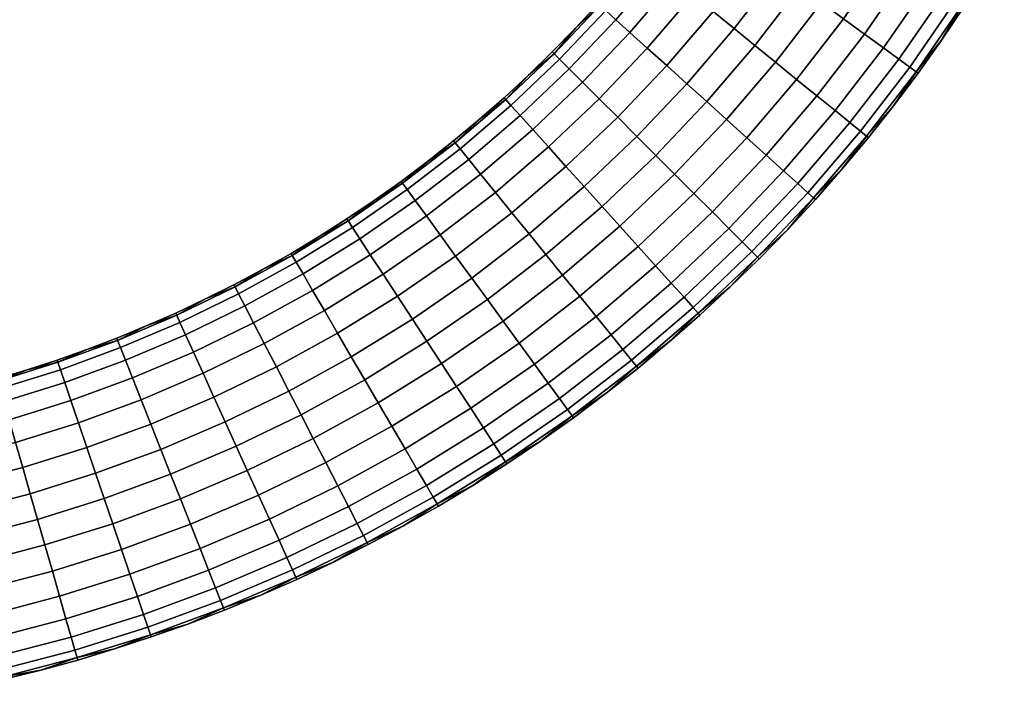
# Model space of a CAD drawing. Header units: millimetres. Extents: x -22 to 197, y -312 to 226.
# Tile 5 of 256: x 135 to 183, y -311 to -278. Entities that reach past the tile are written whole.
import ezdxf

# ---------------------------------------------------------------- set-up
doc = ezdxf.new("R2010")
doc.units = ezdxf.units.MM
doc.header["$MEASUREMENT"] = 0
doc.layers.add('Green', color=96, linetype='Continuous', true_color=0x007f00)

msp = doc.modelspace()

# ---------------------------------------------------------------- meshes
at = {"layer": 'Green'}
mesh = msp.add_polyface(dxfattribs=at)
corners = [(180.176, -277.045, 54.423), (182.19, -273.786, 54.423), (182.513, -273.975, 55.726), (180.489, -277.25, 55.726), (179.632, -276.69, 53.17), (181.629, -273.459, 53.17), (177.986, -280.214, 54.423), (178.289, -280.435, 55.726), (177.461, -279.831, 53.17), (176.727, -279.295, 52.05), (178.871, -276.192, 52.05), (175.823, -278.635, 51.141), (177.934, -275.58, 51.141), (174.81, -277.896, 50.491), (176.885, -274.894, 50.491), (173.758, -277.128, 50.117), (175.794, -274.181, 50.117), (172.729, -276.377, 50), (174.728, -273.484, 50), (175.627, -283.278, 54.423), (175.918, -283.514, 55.726), (175.123, -282.868, 53.17), (174.417, -282.295, 52.05), (173.548, -281.59, 51.141), (172.575, -280.799, 50.491), (171.563, -279.978, 50.117), (170.574, -279.175, 50), (169.585, -278.373, 50.117), (171.7, -275.627, 50.117), (168.574, -277.551, 50.491), (170.647, -274.859, 50.491), (167.6, -276.761, 51.141), (169.634, -274.12, 51.141), (166.731, -276.056, 52.05), (168.73, -273.46, 52.05), (171.117, -284.43, 51.141), (171.949, -285.18, 52.05), (170.186, -283.591, 50.491), (169.218, -282.719, 50.117), (168.272, -281.866, 50), (167.326, -281.013, 50.117), (166.358, -280.14, 50.491), (165.427, -279.301, 51.141), (164.596, -278.552, 52.05), (163.92, -277.943, 53.17), (166.026, -275.483, 53.17), (163.438, -277.508, 54.423), (165.521, -275.073, 54.423), (163.16, -277.257, 55.726), (165.23, -274.837, 55.726), (164.93, -283.536, 50.117), (165.831, -284.437, 50), (164.009, -282.615, 50.491), (163.122, -281.728, 51.141), (162.331, -280.937, 52.05), (161.688, -280.294, 53.17), (161.229, -279.835, 54.423), (160.964, -279.57, 55.726), (160.695, -284.033, 51.141), (161.534, -284.964, 50.491), (159.945, -283.202, 52.05), (159.337, -282.526, 53.17), (158.902, -282.044, 54.423), (158.651, -281.766, 55.726), (156.467, -284.127, 54.423), (156.877, -284.632, 53.17), (156.231, -283.836, 55.726), (181.623, -275.685, 57), (180.587, -277.314, 57), (179.507, -278.921, 57), (178.383, -280.504, 57), (177.217, -282.06, 57), (176.009, -283.587, 57), (164.122, -275.984, 57), (161.992, -278.347, 57), (159.741, -280.598, 57), (165.14, -274.763, 57), (163.073, -277.179, 57), (160.881, -279.487, 57), (158.573, -281.679, 57), (157.378, -282.728, 57)]
mesh.append_faces([[corners[k] for k in face] for face in [(0, 1, 2, 3), (4, 5, 1, 0), (6, 0, 3, 7), (8, 4, 0, 6), (9, 10, 4, 8), (11, 12, 10, 9), (13, 14, 12, 11), (15, 16, 14, 13), (17, 18, 16, 15), (19, 6, 7, 20), (21, 8, 6, 19), (22, 9, 8, 21), (23, 11, 9, 22), (24, 13, 11, 23), (25, 15, 13, 24), (26, 17, 15, 25), (27, 28, 17, 26), (29, 30, 28, 27), (31, 32, 30, 29), (33, 34, 32, 31), (35, 23, 22, 36), (37, 24, 23, 35), (38, 25, 24, 37), (39, 26, 25, 38), (40, 27, 26, 39), (41, 29, 27, 40), (42, 31, 29, 41), (43, 33, 31, 42), (44, 45, 33, 43), (46, 47, 45, 44), (48, 49, 47, 46), (50, 40, 39, 51), (52, 41, 40, 50), (53, 42, 41, 52), (54, 43, 42, 53), (55, 44, 43, 54), (56, 46, 44, 55), (57, 48, 46, 56), (58, 53, 52, 59), (60, 54, 53, 58), (61, 55, 54, 60), (62, 56, 55, 61), (63, 57, 56, 62), (64, 62, 61, 65), (66, 63, 62, 64), (3, 67, 68, 68), (7, 69, 70, 70), (3, 68, 69, 69), (20, 7, 71, 71), (7, 3, 69, 69), (2, 67, 3, 3), (20, 71, 72, 72), (7, 70, 71, 71), (48, 73, 49, 49), (57, 74, 48, 48), (63, 75, 57, 57), (49, 73, 76, 76), (48, 77, 73, 73), (57, 78, 74, 74), (63, 79, 75, 75), (75, 78, 57, 57), (74, 77, 48, 48), (80, 79, 63, 63), (66, 80, 63, 63)]])
mesh = msp.add_polyface(dxfattribs=at)
corners = [(174.81, -277.896, 63.509), (176.885, -274.894, 63.509), (175.794, -274.181, 63.883), (173.758, -277.128, 63.883), (175.823, -278.635, 62.859), (177.934, -275.58, 62.859), (176.727, -279.295, 61.95), (178.871, -276.192, 61.95), (177.461, -279.831, 60.83), (179.632, -276.69, 60.83), (177.986, -280.214, 59.577), (180.176, -277.045, 59.577), (178.289, -280.435, 58.274), (180.489, -277.25, 58.274), (168.574, -277.551, 63.509), (170.647, -274.859, 63.509), (169.634, -274.12, 62.859), (167.6, -276.761, 62.859), (169.585, -278.373, 63.883), (171.7, -275.627, 63.883), (170.574, -279.175, 64), (172.729, -276.377, 64), (171.563, -279.978, 63.883), (172.575, -280.799, 63.509), (173.548, -281.59, 62.859), (174.417, -282.295, 61.95), (175.123, -282.868, 60.83), (175.627, -283.278, 59.577), (175.918, -283.514, 58.274), (163.438, -277.508, 59.577), (165.521, -275.073, 59.577), (165.23, -274.837, 58.274), (163.16, -277.257, 58.274), (163.92, -277.943, 60.83), (166.026, -275.483, 60.83), (164.596, -278.552, 61.95), (166.731, -276.056, 61.95), (165.427, -279.301, 62.859), (166.358, -280.14, 63.509), (167.326, -281.013, 63.883), (168.272, -281.866, 64), (169.218, -282.719, 63.883), (170.186, -283.591, 63.509), (171.117, -284.43, 62.859), (161.229, -279.835, 59.577), (160.964, -279.57, 58.274), (161.688, -280.294, 60.83), (162.331, -280.937, 61.95), (163.122, -281.728, 62.859), (164.009, -282.615, 63.509), (164.93, -283.536, 63.883), (165.831, -284.437, 64), (160.695, -284.033, 62.859), (159.945, -283.202, 61.95), (161.534, -284.964, 63.509), (164.122, -275.984, 57), (163.073, -277.179, 57), (161.992, -278.347, 57), (160.881, -279.487, 57), (179.507, -278.921, 57), (182.513, -273.975, 58.274), (180.587, -277.314, 57), (181.623, -275.685, 57), (178.383, -280.504, 57), (177.217, -282.06, 57), (176.009, -283.587, 57)]
mesh.append_faces([[corners[k] for k in face] for face in [(0, 1, 2, 3), (4, 5, 1, 0), (6, 7, 5, 4), (8, 9, 7, 6), (10, 11, 9, 8), (12, 13, 11, 10), (14, 15, 16, 17), (18, 19, 15, 14), (20, 21, 19, 18), (22, 3, 21, 20), (23, 0, 3, 22), (24, 4, 0, 23), (25, 6, 4, 24), (26, 8, 6, 25), (27, 10, 8, 26), (28, 12, 10, 27), (29, 30, 31, 32), (33, 34, 30, 29), (35, 36, 34, 33), (37, 17, 36, 35), (38, 14, 17, 37), (39, 18, 14, 38), (40, 20, 18, 39), (41, 22, 20, 40), (42, 23, 22, 41), (43, 24, 23, 42), (44, 29, 32, 45), (46, 33, 29, 44), (47, 35, 33, 46), (48, 37, 35, 47), (49, 38, 37, 48), (50, 39, 38, 49), (51, 40, 39, 50), (52, 48, 47, 53), (54, 49, 48, 52), (32, 55, 56, 56), (45, 57, 58, 58), (32, 56, 57, 57), (32, 31, 55, 55), (45, 32, 57, 57), (59, 13, 12, 12), (60, 13, 61, 62), (12, 63, 59, 59), (59, 61, 13, 13), (63, 12, 64, 64), (65, 64, 28, 28), (12, 28, 64, 64)]])
mesh = msp.add_polyface(dxfattribs=at)
corners = [(158.902, -282.044, 59.577), (161.229, -279.835, 59.577), (160.964, -279.57, 58.274), (158.651, -281.766, 58.274), (159.337, -282.526, 60.83), (161.688, -280.294, 60.83), (159.945, -283.202, 61.95), (162.331, -280.937, 61.95), (156.467, -284.127, 59.577), (156.231, -283.836, 58.274), (156.877, -284.632, 60.83), (157.45, -285.337, 61.95), (158.155, -286.206, 62.859), (160.695, -284.033, 62.859), (158.945, -287.18, 63.509), (161.534, -284.964, 63.509), (159.767, -288.191, 63.883), (162.407, -285.932, 63.883), (153.935, -286.077, 59.577), (153.714, -285.774, 58.274), (154.318, -286.602, 60.83), (154.854, -287.336, 61.95), (155.514, -288.24, 62.859), (156.253, -289.253, 63.509), (157.021, -290.306, 63.883), (157.771, -291.335, 64), (160.569, -289.18, 64), (158.522, -292.363, 63.883), (161.372, -290.169, 63.883), (159.29, -293.416, 63.509), (162.193, -291.181, 63.509), (151.316, -287.887, 59.577), (151.111, -287.573, 58.274), (151.672, -288.43, 60.83), (152.169, -289.191, 61.95), (152.782, -290.128, 62.859), (153.468, -291.178, 63.509), (154.181, -292.268, 63.883), (148.623, -289.551, 59.577), (148.434, -289.227, 58.274), (148.95, -290.112, 60.83), (149.408, -290.897, 61.95), (149.972, -291.864, 62.859), (150.604, -292.947, 63.509), (146.165, -291.643, 60.83), (145.866, -291.066, 59.577), (146.582, -292.451, 61.95), (160.881, -279.487, 57), (159.741, -280.598, 57), (158.573, -281.679, 57), (157.378, -282.728, 57), (156.157, -283.746, 57), (154.913, -284.73, 57), (153.645, -285.68, 57), (152.356, -286.595, 57), (151.047, -287.475, 57), (149.72, -288.319, 57), (148.375, -289.126, 57), (147.015, -289.897, 57)]
mesh.append_faces([[corners[k] for k in face] for face in [(0, 1, 2, 3), (4, 5, 1, 0), (6, 7, 5, 4), (8, 0, 3, 9), (10, 4, 0, 8), (11, 6, 4, 10), (12, 13, 6, 11), (14, 15, 13, 12), (16, 17, 15, 14), (18, 8, 9, 19), (20, 10, 8, 18), (21, 11, 10, 20), (22, 12, 11, 21), (23, 14, 12, 22), (24, 16, 14, 23), (25, 26, 16, 24), (27, 28, 26, 25), (29, 30, 28, 27), (31, 18, 19, 32), (33, 20, 18, 31), (34, 21, 20, 33), (35, 22, 21, 34), (36, 23, 22, 35), (37, 24, 23, 36), (38, 31, 32, 39), (40, 33, 31, 38), (41, 34, 33, 40), (42, 35, 34, 41), (43, 36, 35, 42), (44, 40, 38, 45), (46, 41, 40, 44), (2, 47, 48, 48), (3, 49, 50, 50), (9, 50, 51, 51), (19, 52, 53, 53), (32, 54, 55, 55), (19, 53, 54, 54), (9, 51, 52, 52), (3, 48, 49, 49), (39, 56, 57, 57), (39, 57, 58, 58), (32, 55, 56, 56), (9, 3, 50, 50), (32, 19, 54, 54), (9, 52, 19, 19), (2, 48, 3, 3), (32, 56, 39, 39)]])
mesh = msp.add_polyface(dxfattribs=at)
corners = [(171.949, -285.18, 61.95), (174.417, -282.295, 61.95), (173.548, -281.59, 62.859), (171.117, -284.43, 62.859), (172.624, -285.789, 60.83), (175.123, -282.868, 60.83), (173.106, -286.224, 59.577), (175.627, -283.278, 59.577), (173.385, -286.474, 58.274), (175.918, -283.514, 58.274), (166.731, -285.337, 63.883), (169.218, -282.719, 63.883), (168.272, -281.866, 64), (165.831, -284.437, 64), (167.653, -286.259, 63.509), (170.186, -283.591, 63.509), (168.539, -287.145, 62.859), (169.331, -287.937, 61.95), (169.974, -288.58, 60.83), (170.433, -289.039, 59.577), (170.698, -289.304, 58.274), (162.407, -285.932, 63.883), (164.93, -283.536, 63.883), (164.009, -282.615, 63.509), (161.534, -284.964, 63.509), (163.26, -286.878, 64), (164.113, -287.824, 63.883), (164.985, -288.792, 63.509), (165.824, -289.723, 62.859), (166.574, -290.555, 61.95), (167.183, -291.23, 60.83), (167.618, -291.712, 59.577), (167.868, -291.991, 58.274), (160.569, -289.18, 64), (159.767, -288.191, 63.883), (161.372, -290.169, 63.883), (162.193, -291.181, 63.509), (162.984, -292.154, 62.859), (163.689, -293.023, 61.95), (164.262, -293.729, 60.83), (164.672, -294.233, 59.577), (164.908, -294.524, 58.274), (160.029, -294.429, 62.859), (159.29, -293.416, 63.509), (160.689, -295.333, 61.95), (161.225, -296.067, 60.83), (161.608, -296.592, 59.577), (161.829, -296.895, 58.274), (174.76, -285.086, 57), (176.009, -283.587, 57), (172.145, -287.987, 57), (169.381, -290.751, 57), (173.471, -286.553, 57), (170.781, -289.387, 57), (166.48, -293.366, 57), (167.947, -292.077, 57), (164.982, -294.615, 57), (161.898, -296.989, 57), (163.454, -295.823, 57)]
mesh.append_faces([[corners[k] for k in face] for face in [(0, 1, 2, 3), (4, 5, 1, 0), (6, 7, 5, 4), (8, 9, 7, 6), (10, 11, 12, 13), (14, 15, 11, 10), (16, 3, 15, 14), (17, 0, 3, 16), (18, 4, 0, 17), (19, 6, 4, 18), (20, 8, 6, 19), (21, 22, 23, 24), (25, 13, 22, 21), (26, 10, 13, 25), (27, 14, 10, 26), (28, 16, 14, 27), (29, 17, 16, 28), (30, 18, 17, 29), (31, 19, 18, 30), (32, 20, 19, 31), (33, 25, 21, 34), (35, 26, 25, 33), (36, 27, 26, 35), (37, 28, 27, 36), (38, 29, 28, 37), (39, 30, 29, 38), (40, 31, 30, 39), (41, 32, 31, 40), (42, 37, 36, 43), (44, 38, 37, 42), (45, 39, 38, 44), (46, 40, 39, 45), (47, 41, 40, 46), (9, 48, 49, 49), (8, 48, 9, 9), (20, 50, 8, 8), (32, 51, 20, 20), (8, 52, 48, 48), (8, 50, 52, 52), (20, 51, 53, 53), (32, 54, 55, 55), (55, 51, 32, 32), (53, 50, 20, 20), (54, 32, 41, 41), (56, 54, 41, 41), (41, 47, 57, 58), (41, 58, 56, 56)]])
mesh = msp.add_polyface(dxfattribs=at)
corners = [(173.106, -286.224, 54.423), (175.627, -283.278, 54.423), (175.918, -283.514, 55.726), (173.385, -286.474, 55.726), (172.624, -285.789, 53.17), (175.123, -282.868, 53.17), (171.949, -285.18, 52.05), (174.417, -282.295, 52.05), (170.433, -289.039, 54.423), (170.698, -289.304, 55.726), (169.974, -288.58, 53.17), (169.331, -287.937, 52.05), (168.539, -287.145, 51.141), (171.117, -284.43, 51.141), (167.653, -286.259, 50.491), (170.186, -283.591, 50.491), (166.731, -285.337, 50.117), (169.218, -282.719, 50.117), (165.831, -284.437, 50), (168.272, -281.866, 50), (167.618, -291.712, 54.423), (167.868, -291.991, 55.726), (167.183, -291.23, 53.17), (166.574, -290.555, 52.05), (165.824, -289.723, 51.141), (164.985, -288.792, 50.491), (164.113, -287.824, 50.117), (163.26, -286.878, 50), (162.407, -285.932, 50.117), (164.93, -283.536, 50.117), (161.534, -284.964, 50.491), (164.009, -282.615, 50.491), (164.672, -294.233, 54.423), (164.908, -294.524, 55.726), (164.262, -293.729, 53.17), (163.689, -293.023, 52.05), (162.984, -292.154, 51.141), (162.193, -291.181, 50.491), (161.372, -290.169, 50.117), (160.569, -289.18, 50), (159.767, -288.191, 50.117), (158.945, -287.18, 50.491), (158.155, -286.206, 51.141), (160.695, -284.033, 51.141), (157.45, -285.337, 52.05), (159.945, -283.202, 52.05), (156.877, -284.632, 53.17), (159.337, -282.526, 53.17), (161.608, -296.592, 54.423), (161.829, -296.895, 55.726), (161.225, -296.067, 53.17), (160.689, -295.333, 52.05), (160.029, -294.429, 51.141), (159.29, -293.416, 50.491), (158.522, -292.363, 50.117), (157.771, -291.335, 50), (157.021, -290.306, 50.117), (156.253, -289.253, 50.491), (158.439, -298.782, 54.423), (158.644, -299.095, 55.726), (158.084, -298.238, 53.17), (157.586, -297.477, 52.05), (156.974, -296.54, 51.141), (156.288, -295.491, 50.491), (174.76, -285.086, 57), (173.471, -286.553, 57), (172.145, -287.987, 57), (170.781, -289.387, 57), (169.381, -290.751, 57), (167.947, -292.077, 57), (166.48, -293.366, 57), (164.982, -294.615, 57), (163.454, -295.823, 57), (161.898, -296.989, 57), (160.315, -298.113, 57), (158.708, -299.193, 57), (157.079, -300.229, 57), (176.009, -283.587, 57)]
mesh.append_faces([[corners[k] for k in face] for face in [(0, 1, 2, 3), (4, 5, 1, 0), (6, 7, 5, 4), (8, 0, 3, 9), (10, 4, 0, 8), (11, 6, 4, 10), (12, 13, 6, 11), (14, 15, 13, 12), (16, 17, 15, 14), (18, 19, 17, 16), (20, 8, 9, 21), (22, 10, 8, 20), (23, 11, 10, 22), (24, 12, 11, 23), (25, 14, 12, 24), (26, 16, 14, 25), (27, 18, 16, 26), (28, 29, 18, 27), (30, 31, 29, 28), (32, 20, 21, 33), (34, 22, 20, 32), (35, 23, 22, 34), (36, 24, 23, 35), (37, 25, 24, 36), (38, 26, 25, 37), (39, 27, 26, 38), (40, 28, 27, 39), (41, 30, 28, 40), (42, 43, 30, 41), (44, 45, 43, 42), (46, 47, 45, 44), (48, 32, 33, 49), (50, 34, 32, 48), (51, 35, 34, 50), (52, 36, 35, 51), (53, 37, 36, 52), (54, 38, 37, 53), (55, 39, 38, 54), (56, 40, 39, 55), (57, 41, 40, 56), (58, 48, 49, 59), (60, 50, 48, 58), (61, 51, 50, 60), (62, 52, 51, 61), (63, 53, 52, 62), (3, 64, 65, 65), (3, 65, 66, 66), (9, 67, 68, 68), (21, 68, 69, 69), (9, 66, 67, 67), (33, 70, 71, 71), (33, 71, 72, 72), (49, 73, 74, 74), (59, 75, 76, 76), (59, 74, 75, 75), (49, 72, 73, 73), (21, 69, 70, 70), (3, 2, 64, 64), (9, 3, 66, 66), (33, 21, 70, 70), (59, 49, 74, 74), (33, 72, 49, 49), (9, 68, 21, 21), (77, 64, 2, 2)]])
mesh = msp.add_polyface(dxfattribs=at)
corners = [(155.514, -288.24, 51.141), (158.155, -286.206, 51.141), (158.945, -287.18, 50.491), (156.253, -289.253, 50.491), (154.854, -287.336, 52.05), (157.45, -285.337, 52.05), (154.318, -286.602, 53.17), (156.877, -284.632, 53.17), (153.935, -286.077, 54.423), (156.467, -284.127, 54.423), (153.714, -285.774, 55.726), (156.231, -283.836, 55.726), (155.575, -294.4, 50.117), (158.522, -292.363, 50.117), (159.29, -293.416, 50.491), (156.288, -295.491, 50.491), (154.878, -293.334, 50), (157.771, -291.335, 50), (154.181, -292.268, 50.117), (157.021, -290.306, 50.117), (153.468, -291.178, 50.491), (152.782, -290.128, 51.141), (152.169, -289.191, 52.05), (151.672, -288.43, 53.17), (151.316, -287.887, 54.423), (151.111, -287.573, 55.726), (152.543, -296.274, 50.117), (153.2, -297.399, 50.491), (151.902, -295.173, 50), (151.26, -294.073, 50.117), (150.604, -292.947, 50.491), (149.972, -291.864, 51.141), (149.408, -290.897, 52.05), (148.95, -290.112, 53.17), (148.623, -289.551, 54.423), (148.434, -289.227, 55.726), (148.271, -295.716, 50.117), (148.856, -296.847, 50), (154.913, -284.73, 57), (149.72, -288.319, 57), (152.356, -286.595, 57), (156.157, -283.746, 57), (157.378, -282.728, 57), (153.645, -285.68, 57), (151.047, -287.475, 57)]
mesh.append_faces([[corners[k] for k in face] for face in [(0, 1, 2, 3), (4, 5, 1, 0), (6, 7, 5, 4), (8, 9, 7, 6), (10, 11, 9, 8), (12, 13, 14, 15), (16, 17, 13, 12), (18, 19, 17, 16), (20, 3, 19, 18), (21, 0, 3, 20), (22, 4, 0, 21), (23, 6, 4, 22), (24, 8, 6, 23), (25, 10, 8, 24), (26, 12, 15, 27), (28, 16, 12, 26), (29, 18, 16, 28), (30, 20, 18, 29), (31, 21, 20, 30), (32, 22, 21, 31), (33, 23, 22, 32), (34, 24, 23, 33), (35, 25, 24, 34), (36, 29, 28, 37), (10, 38, 11, 11), (35, 39, 25, 25), (25, 40, 10, 10), (11, 41, 42, 42), (11, 38, 41, 41), (10, 40, 43, 43), (25, 39, 44, 44), (44, 40, 25, 25), (43, 38, 10, 10)]])
mesh = msp.add_polyface(dxfattribs=at)
corners = [(147.672, -294.559, 50.491), (150.604, -292.947, 50.491), (151.26, -294.073, 50.117), (148.271, -295.716, 50.117), (147.096, -293.445, 51.141), (149.972, -291.864, 51.141), (146.582, -292.451, 52.05), (149.408, -290.897, 52.05), (146.165, -291.643, 53.17), (148.95, -290.112, 53.17), (145.866, -291.066, 54.423), (148.623, -289.551, 54.423), (145.694, -290.733, 55.726), (148.434, -289.227, 55.726), (144.687, -296.008, 50.491), (145.226, -297.194, 50.117), (144.168, -294.867, 51.141), (143.704, -293.848, 52.05), (143.328, -293.02, 53.17), (143.059, -292.429, 54.423), (142.904, -292.088, 55.726), (141.199, -296.129, 51.141), (141.66, -297.295, 50.491), (140.787, -295.088, 52.05), (140.452, -294.243, 53.17), (140.213, -293.639, 54.423), (140.075, -293.291, 55.726), (137.549, -295.31, 53.17), (137.841, -296.171, 52.05), (137.34, -294.695, 54.423), (137.219, -294.34, 55.726), (144.254, -291.325, 57), (147.015, -289.897, 57), (138.609, -293.725, 57), (141.448, -292.601, 57), (148.375, -289.126, 57), (145.641, -290.629, 57), (142.855, -291.982, 57), (140.032, -293.182, 57), (149.72, -288.319, 57)]
mesh.append_faces([[corners[k] for k in face] for face in [(0, 1, 2, 3), (4, 5, 1, 0), (6, 7, 5, 4), (8, 9, 7, 6), (10, 11, 9, 8), (12, 13, 11, 10), (14, 0, 3, 15), (16, 4, 0, 14), (17, 6, 4, 16), (18, 8, 6, 17), (19, 10, 8, 18), (20, 12, 10, 19), (21, 16, 14, 22), (23, 17, 16, 21), (24, 18, 17, 23), (25, 19, 18, 24), (26, 20, 19, 25), (27, 24, 23, 28), (29, 25, 24, 27), (30, 26, 25, 29), (20, 31, 12, 12), (12, 32, 13, 13), (30, 33, 26, 26), (26, 34, 20, 20), (13, 32, 35, 35), (12, 36, 32, 32), (20, 37, 31, 31), (26, 38, 34, 34), (34, 37, 20, 20), (31, 36, 12, 12), (35, 39, 13, 13), (33, 38, 26, 26)]])
mesh = msp.add_polyface(dxfattribs=at)
corners = [(145.866, -291.066, 59.577), (148.623, -289.551, 59.577), (148.434, -289.227, 58.274), (145.694, -290.733, 58.274), (143.059, -292.429, 59.577), (142.904, -292.088, 58.274), (143.328, -293.02, 60.83), (146.165, -291.643, 60.83), (143.704, -293.848, 61.95), (146.582, -292.451, 61.95), (144.168, -294.867, 62.859), (147.096, -293.445, 62.859), (144.687, -296.008, 63.509), (147.672, -294.559, 63.509), (145.226, -297.194, 63.883), (148.271, -295.716, 63.883), (145.754, -298.354, 64), (148.856, -296.847, 64), (140.213, -293.639, 59.577), (140.075, -293.291, 58.274), (140.452, -294.243, 60.83), (140.787, -295.088, 61.95), (141.199, -296.129, 62.859), (141.66, -297.295, 63.509), (142.14, -298.506, 63.883), (142.608, -299.69, 64), (137.34, -294.695, 59.577), (137.219, -294.34, 58.274), (137.549, -295.31, 60.83), (137.841, -296.171, 61.95), (138.201, -297.231, 62.859), (138.605, -298.418, 63.509), (139.024, -299.652, 63.883), (134.451, -295.599, 59.577), (134.348, -295.238, 58.274), (134.63, -296.223, 60.83), (134.88, -297.097, 61.95), (135.188, -298.173, 62.859), (135.533, -299.379, 63.509), (131.559, -296.351, 59.577), (131.474, -295.987, 58.274), (131.708, -296.984, 60.83), (131.916, -297.869, 61.95), (132.171, -298.959, 62.859), (132.458, -300.179, 63.509), (145.641, -290.629, 57), (144.254, -291.325, 57), (142.855, -291.982, 57), (141.448, -292.601, 57), (147.015, -289.897, 57), (140.032, -293.182, 57), (138.609, -293.725, 57), (137.182, -294.23, 57), (135.75, -294.697, 57), (134.316, -295.126, 57), (132.881, -295.518, 57)]
mesh.append_faces([[corners[k] for k in face] for face in [(0, 1, 2, 3), (4, 0, 3, 5), (6, 7, 0, 4), (8, 9, 7, 6), (10, 11, 9, 8), (12, 13, 11, 10), (14, 15, 13, 12), (16, 17, 15, 14), (18, 4, 5, 19), (20, 6, 4, 18), (21, 8, 6, 20), (22, 10, 8, 21), (23, 12, 10, 22), (24, 14, 12, 23), (25, 16, 14, 24), (26, 18, 19, 27), (28, 20, 18, 26), (29, 21, 20, 28), (30, 22, 21, 29), (31, 23, 22, 30), (32, 24, 23, 31), (33, 26, 27, 34), (35, 28, 26, 33), (36, 29, 28, 35), (37, 30, 29, 36), (38, 31, 30, 37), (39, 33, 34, 40), (41, 35, 33, 39), (42, 36, 35, 41), (43, 37, 36, 42), (44, 38, 37, 43), (3, 45, 46, 46), (5, 47, 48, 48), (5, 46, 47, 47), (3, 49, 45, 45), (19, 50, 51, 51), (27, 51, 52, 52), (34, 53, 54, 54), (34, 54, 55, 55), (27, 52, 53, 53), (19, 48, 50, 50), (3, 2, 49, 49), (5, 3, 46, 46), (27, 19, 51, 51), (40, 34, 55, 55), (27, 53, 34, 34), (5, 48, 19, 19)]])
mesh = msp.add_polyface(dxfattribs=at)
corners = [(154.878, -293.334, 64), (157.771, -291.335, 64), (157.021, -290.306, 63.883), (154.181, -292.268, 63.883), (155.575, -294.4, 63.883), (158.522, -292.363, 63.883), (156.288, -295.491, 63.509), (159.29, -293.416, 63.509), (156.974, -296.54, 62.859), (160.029, -294.429, 62.859), (157.586, -297.477, 61.95), (160.689, -295.333, 61.95), (158.084, -298.238, 60.83), (161.225, -296.067, 60.83), (158.439, -298.782, 59.577), (161.608, -296.592, 59.577), (158.644, -299.095, 58.274), (161.829, -296.895, 58.274), (151.26, -294.073, 63.883), (153.468, -291.178, 63.509), (150.604, -292.947, 63.509), (151.902, -295.173, 64), (152.543, -296.274, 63.883), (153.2, -297.399, 63.509), (153.831, -298.482, 62.859), (154.395, -299.449, 61.95), (154.853, -300.235, 60.83), (155.18, -300.796, 59.577), (155.369, -301.119, 58.274), (147.096, -293.445, 62.859), (149.972, -291.864, 62.859), (149.408, -290.897, 61.95), (146.582, -292.451, 61.95), (147.672, -294.559, 63.509), (148.271, -295.716, 63.883), (148.856, -296.847, 64), (149.441, -297.979, 63.883), (150.039, -299.136, 63.509), (150.615, -300.25, 62.859), (151.129, -301.244, 61.95), (151.547, -302.052, 60.83), (151.845, -302.629, 59.577), (152.017, -302.962, 58.274), (146.281, -299.513, 63.883), (145.754, -298.354, 64), (146.82, -300.699, 63.509), (147.339, -301.841, 62.859), (147.803, -302.859, 61.95), (148.179, -303.687, 60.83), (148.448, -304.278, 59.577), (148.603, -304.619, 58.274), (157.079, -300.229, 57), (150.368, -303.919, 57), (153.758, -302.166, 57), (160.315, -298.113, 57), (161.898, -296.989, 57), (158.708, -299.193, 57), (155.428, -301.22, 57), (152.071, -303.065, 57), (146.923, -305.486, 57), (148.652, -304.726, 57)]
mesh.append_faces([[corners[k] for k in face] for face in [(0, 1, 2, 3), (4, 5, 1, 0), (6, 7, 5, 4), (8, 9, 7, 6), (10, 11, 9, 8), (12, 13, 11, 10), (14, 15, 13, 12), (16, 17, 15, 14), (18, 3, 19, 20), (21, 0, 3, 18), (22, 4, 0, 21), (23, 6, 4, 22), (24, 8, 6, 23), (25, 10, 8, 24), (26, 12, 10, 25), (27, 14, 12, 26), (28, 16, 14, 27), (29, 30, 31, 32), (33, 20, 30, 29), (34, 18, 20, 33), (35, 21, 18, 34), (36, 22, 21, 35), (37, 23, 22, 36), (38, 24, 23, 37), (39, 25, 24, 38), (40, 26, 25, 39), (41, 27, 26, 40), (42, 28, 27, 41), (43, 36, 35, 44), (45, 37, 36, 43), (46, 38, 37, 45), (47, 39, 38, 46), (48, 40, 39, 47), (49, 41, 40, 48), (50, 42, 41, 49), (28, 51, 16, 16), (50, 52, 42, 42), (42, 53, 28, 28), (17, 16, 54, 55), (16, 56, 54, 54), (28, 57, 51, 51), (51, 56, 16, 16), (42, 58, 53, 53), (42, 52, 58, 58), (50, 59, 60, 60), (60, 52, 50, 50), (53, 57, 28, 28)]])
mesh = msp.add_polyface(dxfattribs=at)
corners = [(135.892, -300.631, 50.117), (139.024, -299.652, 50.117), (139.434, -300.858, 50), (136.242, -301.856, 50), (135.533, -299.379, 50.491), (138.605, -298.418, 50.491), (135.188, -298.173, 51.141), (138.201, -297.231, 51.141), (134.88, -297.097, 52.05), (137.841, -296.171, 52.05), (134.63, -296.223, 53.17), (137.549, -295.31, 53.17), (134.451, -295.599, 54.423), (137.34, -294.695, 54.423), (134.348, -295.238, 55.726), (137.219, -294.34, 55.726), (134.534, -309.024, 54.423), (138.033, -308.113, 54.423), (138.136, -308.473, 55.726), (134.619, -309.389, 55.726), (134.385, -308.392, 53.17), (137.854, -307.489, 53.17), (134.178, -307.506, 52.05), (137.604, -306.615, 52.05), (133.922, -306.417, 51.141), (137.296, -305.538, 51.141), (133.635, -305.196, 50.491), (136.951, -304.333, 50.491), (133.338, -303.928, 50.117), (136.593, -303.08, 50.117), (133.047, -302.688, 50), (132.756, -301.448, 50.117), (132.458, -300.179, 50.491), (132.171, -298.959, 51.141), (131.916, -297.869, 52.05), (131.708, -296.984, 53.17), (131.559, -296.351, 54.423), (131.474, -295.987, 55.726), (131.043, -309.756, 54.423), (131.111, -310.125, 55.726), (130.925, -309.118, 53.17), (130.759, -308.224, 52.05), (130.555, -307.123, 51.141), (130.327, -305.89, 50.491), (130.09, -304.609, 50.117), (129.858, -303.356, 50), (129.627, -302.104, 50.117), (129.39, -300.823, 50.491), (129.161, -299.59, 51.141), (128.958, -298.489, 52.05), (128.792, -297.595, 53.17), (128.674, -296.957, 54.423), (128.606, -296.588, 55.726), (127.572, -310.315, 54.423), (127.623, -310.686, 55.726), (127.484, -309.671, 53.17), (127.361, -308.77, 52.05), (127.209, -307.661, 51.141), (127.039, -306.419, 50.491), (126.862, -305.128, 50.117), (126.689, -303.866, 50), (126.516, -302.604, 50.117), (126.339, -301.314, 50.491), (138.168, -308.586, 57), (136.407, -309.067, 57), (134.646, -309.502, 57), (132.887, -309.893, 57), (131.132, -310.24, 57), (129.382, -310.542, 57), (127.639, -310.802, 57), (135.75, -294.697, 57), (130.014, -296.191, 57), (132.881, -295.518, 57), (137.182, -294.23, 57), (138.609, -293.725, 57), (134.316, -295.126, 57), (131.447, -295.873, 57), (127.159, -296.72, 57), (128.585, -296.473, 57)]
mesh.append_faces([[corners[k] for k in face] for face in [(0, 1, 2, 3), (4, 5, 1, 0), (6, 7, 5, 4), (8, 9, 7, 6), (10, 11, 9, 8), (12, 13, 11, 10), (14, 15, 13, 12), (16, 17, 18, 19), (20, 21, 17, 16), (22, 23, 21, 20), (24, 25, 23, 22), (26, 27, 25, 24), (28, 29, 27, 26), (30, 3, 29, 28), (31, 0, 3, 30), (32, 4, 0, 31), (33, 6, 4, 32), (34, 8, 6, 33), (35, 10, 8, 34), (36, 12, 10, 35), (37, 14, 12, 36), (38, 16, 19, 39), (40, 20, 16, 38), (41, 22, 20, 40), (42, 24, 22, 41), (43, 26, 24, 42), (44, 28, 26, 43), (45, 30, 28, 44), (46, 31, 30, 45), (47, 32, 31, 46), (48, 33, 32, 47), (49, 34, 33, 48), (50, 35, 34, 49), (51, 36, 35, 50), (52, 37, 36, 51), (53, 38, 39, 54), (55, 40, 38, 53), (56, 41, 40, 55), (57, 42, 41, 56), (58, 43, 42, 57), (59, 44, 43, 58), (60, 45, 44, 59), (61, 46, 45, 60), (62, 47, 46, 61), (18, 63, 64, 64), (19, 65, 66, 66), (19, 64, 65, 65), (19, 18, 64, 64), (39, 67, 68, 68), (54, 68, 69, 69), (54, 39, 68, 68), (66, 39, 19, 19), (66, 67, 39, 39), (14, 70, 15, 15), (52, 71, 37, 37), (37, 72, 14, 14), (15, 73, 74, 74), (15, 70, 73, 73), (14, 72, 75, 75), (37, 71, 76, 76), (76, 72, 37, 37), (75, 70, 14, 14), (52, 77, 78, 78), (78, 71, 52, 52)]])
mesh = msp.add_polyface(dxfattribs=at)
corners = [(155.18, -300.796, 54.423), (158.439, -298.782, 54.423), (158.644, -299.095, 55.726), (155.369, -301.119, 55.726), (154.853, -300.235, 53.17), (158.084, -298.238, 53.17), (154.395, -299.449, 52.05), (157.586, -297.477, 52.05), (153.831, -298.482, 51.141), (156.974, -296.54, 51.141), (153.2, -297.399, 50.491), (156.288, -295.491, 50.491), (151.845, -302.629, 54.423), (152.017, -302.962, 55.726), (151.547, -302.052, 53.17), (151.129, -301.244, 52.05), (150.615, -300.25, 51.141), (150.039, -299.136, 50.491), (149.441, -297.979, 50.117), (152.543, -296.274, 50.117), (148.856, -296.847, 50), (151.902, -295.173, 50), (148.448, -304.278, 54.423), (148.603, -304.619, 55.726), (148.179, -303.687, 53.17), (147.803, -302.859, 52.05), (147.339, -301.841, 51.141), (146.82, -300.699, 50.491), (146.281, -299.513, 50.117), (145.754, -298.354, 50), (145.226, -297.194, 50.117), (148.271, -295.716, 50.117), (145.004, -305.742, 54.423), (145.142, -306.09, 55.726), (144.765, -305.138, 53.17), (144.43, -304.293, 52.05), (144.018, -303.252, 51.141), (143.557, -302.086, 50.491), (143.077, -300.875, 50.117), (142.608, -299.69, 50), (142.14, -298.506, 50.117), (141.66, -297.295, 50.491), (144.687, -296.008, 50.491), (141.528, -307.02, 54.423), (141.648, -307.375, 55.726), (141.319, -306.405, 53.17), (141.026, -305.544, 52.05), (140.666, -304.484, 51.141), (140.263, -303.297, 50.491), (139.844, -302.064, 50.117), (139.434, -300.858, 50), (139.024, -299.652, 50.117), (138.605, -298.418, 50.491), (138.201, -297.231, 51.141), (141.199, -296.129, 51.141), (137.841, -296.171, 52.05), (140.787, -295.088, 52.05), (138.033, -308.113, 54.423), (138.136, -308.473, 55.726), (137.854, -307.489, 53.17), (137.604, -306.615, 52.05), (137.296, -305.538, 51.141), (136.951, -304.333, 50.491), (136.593, -303.08, 50.117), (136.242, -301.856, 50), (155.428, -301.22, 57), (153.758, -302.166, 57), (152.071, -303.065, 57), (150.368, -303.919, 57), (148.652, -304.726, 57), (146.923, -305.486, 57), (145.185, -306.199, 57), (143.439, -306.866, 57), (141.686, -307.485, 57), (139.929, -308.059, 57), (138.168, -308.586, 57), (157.079, -300.229, 57)]
mesh.append_faces([[corners[k] for k in face] for face in [(0, 1, 2, 3), (4, 5, 1, 0), (6, 7, 5, 4), (8, 9, 7, 6), (10, 11, 9, 8), (12, 0, 3, 13), (14, 4, 0, 12), (15, 6, 4, 14), (16, 8, 6, 15), (17, 10, 8, 16), (18, 19, 10, 17), (20, 21, 19, 18), (22, 12, 13, 23), (24, 14, 12, 22), (25, 15, 14, 24), (26, 16, 15, 25), (27, 17, 16, 26), (28, 18, 17, 27), (29, 20, 18, 28), (30, 31, 20, 29), (32, 22, 23, 33), (34, 24, 22, 32), (35, 25, 24, 34), (36, 26, 25, 35), (37, 27, 26, 36), (38, 28, 27, 37), (39, 29, 28, 38), (40, 30, 29, 39), (41, 42, 30, 40), (43, 32, 33, 44), (45, 34, 32, 43), (46, 35, 34, 45), (47, 36, 35, 46), (48, 37, 36, 47), (49, 38, 37, 48), (50, 39, 38, 49), (51, 40, 39, 50), (52, 41, 40, 51), (53, 54, 41, 52), (55, 56, 54, 53), (57, 43, 44, 58), (59, 45, 43, 57), (60, 46, 45, 59), (61, 47, 46, 60), (62, 48, 47, 61), (63, 49, 48, 62), (64, 50, 49, 63), (3, 65, 66, 66), (13, 66, 67, 67), (23, 68, 69, 69), (33, 70, 71, 71), (23, 69, 70, 70), (13, 67, 68, 68), (44, 72, 73, 73), (44, 73, 74, 74), (58, 74, 75, 75), (33, 71, 72, 72), (3, 76, 65, 65), (13, 3, 66, 66), (23, 13, 68, 68), (44, 33, 72, 72), (44, 74, 58, 58), (23, 70, 33, 33), (2, 76, 3, 3)]])
mesh = msp.add_polyface(dxfattribs=at)
corners = [(143.077, -300.875, 63.883), (146.281, -299.513, 63.883), (145.754, -298.354, 64), (142.608, -299.69, 64), (143.557, -302.086, 63.509), (146.82, -300.699, 63.509), (144.018, -303.252, 62.859), (147.339, -301.841, 62.859), (144.43, -304.293, 61.95), (147.803, -302.859, 61.95), (144.765, -305.138, 60.83), (148.179, -303.687, 60.83), (145.004, -305.742, 59.577), (148.448, -304.278, 59.577), (145.142, -306.09, 58.274), (148.603, -304.619, 58.274), (139.434, -300.858, 64), (142.14, -298.506, 63.883), (139.024, -299.652, 63.883), (139.844, -302.064, 63.883), (140.263, -303.297, 63.509), (140.666, -304.484, 62.859), (141.026, -305.544, 61.95), (141.319, -306.405, 60.83), (141.528, -307.02, 59.577), (141.648, -307.375, 58.274), (135.892, -300.631, 63.883), (138.605, -298.418, 63.509), (135.533, -299.379, 63.509), (136.242, -301.856, 64), (136.593, -303.08, 63.883), (136.951, -304.333, 63.509), (137.296, -305.538, 62.859), (137.604, -306.615, 61.95), (137.854, -307.489, 60.83), (138.033, -308.113, 59.577), (138.136, -308.473, 58.274), (132.756, -301.448, 63.883), (132.458, -300.179, 63.509), (133.047, -302.688, 64), (133.338, -303.928, 63.883), (133.635, -305.196, 63.509), (133.922, -306.417, 62.859), (134.178, -307.506, 61.95), (134.385, -308.392, 60.83), (134.534, -309.024, 59.577), (134.619, -309.389, 58.274), (131.111, -310.125, 58.274), (131.043, -309.756, 59.577), (143.439, -306.866, 57), (139.929, -308.059, 57), (132.887, -309.893, 57), (136.407, -309.067, 57), (146.923, -305.486, 57), (145.185, -306.199, 57), (141.686, -307.485, 57), (138.168, -308.586, 57), (134.646, -309.502, 57)]
mesh.append_faces([[corners[k] for k in face] for face in [(0, 1, 2, 3), (4, 5, 1, 0), (6, 7, 5, 4), (8, 9, 7, 6), (10, 11, 9, 8), (12, 13, 11, 10), (14, 15, 13, 12), (16, 3, 17, 18), (19, 0, 3, 16), (20, 4, 0, 19), (21, 6, 4, 20), (22, 8, 6, 21), (23, 10, 8, 22), (24, 12, 10, 23), (25, 14, 12, 24), (26, 18, 27, 28), (29, 16, 18, 26), (30, 19, 16, 29), (31, 20, 19, 30), (32, 21, 20, 31), (33, 22, 21, 32), (34, 23, 22, 33), (35, 24, 23, 34), (36, 25, 24, 35), (37, 26, 28, 38), (39, 29, 26, 37), (40, 30, 29, 39), (41, 31, 30, 40), (42, 32, 31, 41), (43, 33, 32, 42), (44, 34, 33, 43), (45, 35, 34, 44), (46, 36, 35, 45), (47, 46, 45, 48), (25, 49, 14, 14), (36, 50, 25, 25), (47, 51, 46, 46), (46, 52, 36, 36), (14, 53, 15, 15), (14, 49, 54, 54), (54, 53, 14, 14), (25, 50, 55, 55), (36, 56, 50, 50), (46, 57, 52, 52), (51, 57, 46, 46), (52, 56, 36, 36), (55, 49, 25, 25)]])

doc.saveas('drawing.dxf')
